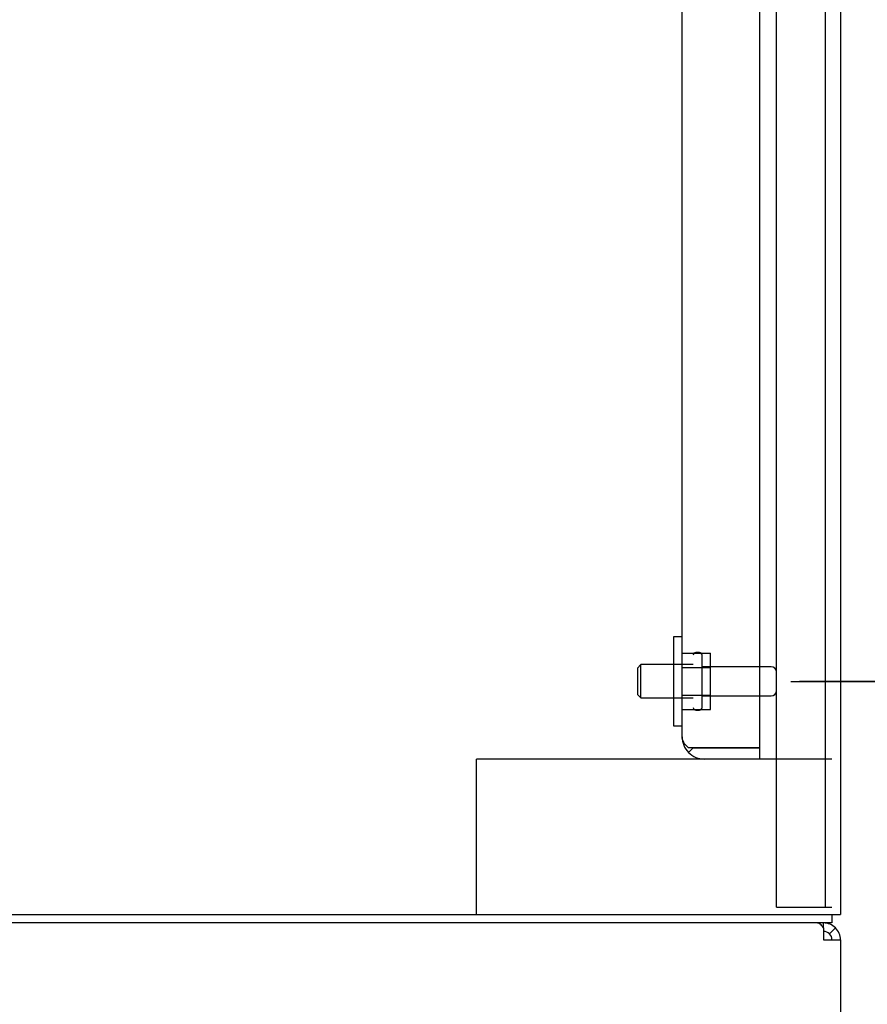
# Model space of a CAD drawing. Header units: inches. Extents: x 2 to 538, y -2 to 358.
# Tile 22 of 43: x 268 to 278, y 147 to 158. Entities that reach past the tile are written whole.
import ezdxf
from ezdxf.enums import TextEntityAlignment as Align
from ezdxf.lldxf.tags import DXFTag

# ---------------------------------------------------------------- set-up
doc = ezdxf.new("R2010")
doc.units = ezdxf.units.IN
doc.header["$MEASUREMENT"] = 0
for name, color, linetype in [('COM43135', 7, 'Continuous'), ('COM50521', 7, 'Continuous'), ('COM54928-3', 7, 'Continuous'), ('COM55702-64', 7, 'Continuous'), ('COM71156-3', 7, 'Continuous'), ('COM71159-5', 7, 'Continuous'), ('Default', 7, 'Continuous'), ('NTS166105', 7, 'Continuous'), ('STD26094', 7, 'Continuous'), ('WAF25059', 7, 'Continuous')]:
    doc.layers.add(name, color=color, linetype=linetype)
doc.styles.add('SEACAD_Times_New_Roman', font='times.ttf')
tags = doc.linetypes.add('HIDDEN2', pattern=[0.1875, 0.125, -0.0625]).pattern_tags.tags
tags[6:7] = [DXFTag(74, 4), DXFTag(75, 0), DXFTag(340, '0'), DXFTag(46, 0.0), DXFTag(50, 0.0), DXFTag(44, 0.0), DXFTag(45, 0.0)]
tags[4:5] = [DXFTag(74, 4), DXFTag(75, 0), DXFTag(340, '0'), DXFTag(46, 0.0), DXFTag(50, 0.0), DXFTag(44, 0.0), DXFTag(45, 0.0)]
doc.dimstyles.new('HAMMOND_(STH_-_540x360)', dxfattribs={"dimtxt": 2, "dimasz": 2.5, "dimexe": 1, "dimexo": 1, "dimgap": 0.5, "dimtad": 0, "dimtih": 1, "dimtoh": 1, "dimzin": 0, "dimdsep": 46, "dimtxsty": 'SEACAD_Times_New_Roman', "dimblk1": '_SE_FILLED', "dimblk2": '_SE_FILLED', "dimsah": 1, "dimcen": 1, "dimadec": 0, "dimazin": 0, "dimtfac": 0.8, "dimtofl": 0, "dimtmove": 0, "dimatfit": 3, "dimfxl": 0, "dimtolj": 1, "dimtzin": 0, "dimarcsym": 0})

# ---------------------------------------------------------------- blocks, each defined once
blk = doc.blocks.new('SE2')
at = {"layer": 'COM43135', "color": 7, "linetype": 'HIDDEN2'}
for p, q in [((276.573, 150.009), (276.573, 217.759)), ((275.698, 150.134), (275.698, 217.634)), ((275.698, 150.134), (275.698, 150.134)), ((275.698, 150.134), (275.698, 150.134)), ((275.821, 150.009), (275.77, 149.959)), ((275.948, 150.009), (275.77, 150.009)), ((275.821, 150.009), (275.948, 150.009)), ((275.948, 150.009), (275.948, 150.009)), ((276.573, 150.009), (275.948, 150.009)), ((275.948, 150.009), (276.573, 150.009)), ((276.573, 149.884), (276.573, 150.009)), ((276.573, 149.884), (275.948, 149.884))]:
    blk.add_line(p, q, dxfattribs=at)
for start, end in [(180, 180.0436), (180.1219, 224.5601), (224.5601, 270)]:
    blk.add_arc((275.948, 150.134), 0.25, start, end, dxfattribs=at)
blk.add_open_spline([(275.77, 150.009), (275.747, 150.03), (275.729, 150.051), (275.704, 150.093), (275.698, 150.113), (275.698, 150.134)], degree=3, knots=[0, 0, 0, 0, 0.5, 0.5, 1, 1, 1, 1], dxfattribs=at)
at = {"layer": 'COM50521', "color": 7, "linetype": 'HIDDEN2'}
for p, q in [((273.528, 149.884), (273.385, 149.884)), ((273.385, 148.134), (273.385, 149.884)), ((275.948, 149.884), (273.528, 149.884)), ((277.385, 149.884), (276.573, 149.884))]:
    blk.add_line(p, q, dxfattribs=at)
at = {"layer": 'COM54928-3', "color": 7, "linetype": 'Continuous'}
for p, q in [((277.29, 147.984), (277.29, 148.039)), ((277.29, 147.984), (277.29, 147.849)), ((277.357, 147.916), (277.424, 147.984)), ((277.29, 147.849), (277.48, 147.849)), ((277.48, 147.849), (277.48, 136.134))]:
    blk.add_line(p, q, dxfattribs=at)
for radius, start, end in [(0.19, 45, 90), (0.19, 0, 45), (0.095, 45, 90), (0.095, 0, 45)]:
    blk.add_arc((277.29, 147.849), radius, start, end, dxfattribs=at)
blk.add_open_spline([(277.29, 147.984), (277.278, 148.001), (277.265, 148.015), (277.24, 148.034), (277.228, 148.039), (277.215, 148.039)], degree=3, knots=[0, 0, 0, 0, 0.5, 0.5, 1, 1, 1, 1], dxfattribs=at)
at = {"layer": 'COM55702-64', "color": 7, "linetype": 'HIDDEN2'}
for p, q in [((276.76, 148.216), (276.76, 219.966)), ((277.313, 148.216), (277.313, 219.966)), ((276.76, 148.216), (276.947, 148.216)), ((276.947, 148.216), (277.197, 148.216)), ((277.197, 148.216), (277.313, 148.216)), ((277.313, 148.216), (277.385, 148.216))]:
    blk.add_line(p, q, dxfattribs=at)
at = {"layer": 'COM71156-3', "color": 7, "linetype": 'Continuous'}
for p, q in [((277.385, 148.134), (277.385, 148.039)), ((277.385, 148.039), (264.982, 148.039))]:
    blk.add_line(p, q, dxfattribs=at)
at = {"layer": 'COM71159-5', "color": 7, "linetype": 'Continuous'}
for p, q in [((277.48, 220.069), (277.48, 148.134)), ((264.887, 148.134), (277.29, 148.134)), ((277.29, 148.134), (277.48, 148.134))]:
    blk.add_line(p, q, dxfattribs=at)
at = {"layer": 'NTS166105', "color": 7, "linetype": 'HIDDEN2'}
for p, q in [((275.698, 151.075), (276.018, 151.075)), ((276.018, 150.914), (276.018, 151.075)), ((275.698, 150.914), (276.018, 150.914)), ((276.018, 150.605), (276.018, 150.914)), ((275.698, 150.605), (276.018, 150.605)), ((276.018, 150.443), (276.018, 150.605)), ((275.698, 150.443), (276.018, 150.443))]:
    blk.add_line(p, q, dxfattribs=at)
at = {"layer": 'STD26094', "color": 7, "linetype": 'HIDDEN2'}
for p, q in [((275.893, 151.084), (275.853, 151.084)), ((275.923, 150.464), (275.923, 151.054)), ((275.235, 150.947), (275.198, 150.909)), ((275.198, 150.909), (275.198, 150.609)), ((275.235, 150.572), (275.235, 150.947)), ((275.823, 150.947), (275.235, 150.947)), ((276.7, 150.924), (275.923, 150.924)), ((275.198, 150.609), (275.235, 150.572)), ((275.235, 150.572), (275.823, 150.572)), ((275.923, 150.594), (276.7, 150.594)), ((275.853, 150.434), (275.893, 150.434))]:
    blk.add_line(p, q, dxfattribs=at)
for centre, radius, start, end in [((275.853, 151.054), 0.03, 90, 180), ((275.893, 151.054), 0.03, 0, 90), ((276.7, 150.864), 0.06, 0, 90), ((276.7, 150.654), 0.06, 270, 0), ((275.853, 150.464), 0.03, 180, 270), ((275.893, 150.464), 0.03, 270, 0)]:
    blk.add_arc(centre, radius, start, end, dxfattribs=at)
at = {"layer": 'WAF25059', "color": 7, "linetype": 'HIDDEN2'}
for p, q in [((275.602, 151.259), (275.602, 150.259)), ((275.698, 151.259), (275.602, 151.259)), ((275.602, 150.259), (275.698, 150.259))]:
    blk.add_line(p, q, dxfattribs=at)
blk = doc.blocks.new('DMBLK3692')
at = {"layer": 'Default', "linetype": 'Continuous'}
for points in [[(284.249, 181.384), (283.832, 183.884), (283.416, 181.384)], [(284.249, 153.259), (283.416, 153.259), (283.832, 150.759)]]:
    blk.add_hatch(color=7, dxfattribs=at).paths.add_polyline_path(points)
at = {"layer": 'Default', "color": 7, "linetype": 'Continuous'}
for p, q in [((276.923, 183.884), (284.832, 183.884)), ((283.832, 169.022), (283.832, 183.884)), ((283.832, 150.759), (283.832, 166.322)), ((276.923, 150.759), (284.832, 150.759))]:
    blk.add_line(p, q, dxfattribs=at)
at = {"layer": 'Default', "color": 7, "linetype": 'Continuous', "style": 'SEACAD_Times_New_Roman'}
blk.add_text('33.13', height=2, dxfattribs=at).set_placement((280.42, 168.322), align=Align.TOP_LEFT)
blk = doc.blocks.new('_SE_FILLED')
at = {"color": 0}
blk.add_line((0, 0), (-1, 0), dxfattribs=at)
blk.add_solid([(0, 0), (-1, -0.1665), (-1, 0.1665), (0, 0)], dxfattribs=at)
blk = doc.blocks.new('DMBLK3715')
at = {"layer": 'Default', "linetype": 'Continuous'}
for points in [[(284.249, 153.26), (283.416, 153.26), (283.832, 150.76)], [(284.249, 145.634), (283.832, 148.134), (283.416, 145.634)]]:
    blk.add_hatch(color=7, dxfattribs=at).paths.add_polyline_path(points)
at = {"layer": 'Default', "color": 7, "linetype": 'Continuous'}
for p, q in [((283.832, 150.76), (283.832, 155.76)), ((277.018, 150.76), (284.832, 150.76)), ((278.385, 148.134), (284.832, 148.134)), ((283.832, 143.134), (283.832, 148.134))]:
    blk.add_line(p, q, dxfattribs=at)
at = {"layer": 'Default', "color": 7, "linetype": 'Continuous', "style": 'SEACAD_Times_New_Roman'}
for s, p in [('I/S', (285.457, 150.447)), ('2.63', (278.748, 150.447))]:
    blk.add_text(s, height=2, dxfattribs=at).set_placement(p, align=Align.TOP_LEFT)

msp = doc.modelspace()

# ---------------------------------------------------------------- block references
at = {"layer": 'Default'}
msp.add_blockref('SE2', (0, 0), dxfattribs=at)

# ---------------------------------------------------------------- dimensions: what is measured, and where the dimension line sits
at = {"layer": 'Default', "color": 7, "linetype": 'Continuous'}
for base, p1, p2, text, picture, middle, dimtype in [((283.832349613, 150.759265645), (275.922971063, 150.759265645), (275.922971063, 183.884265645), '\\A1;<>', 'DMBLK3692', (283.832349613, 167.321765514), 161), ((283.832, 150.76), (277.385, 148.134), (276.018, 150.76), '\\A1;<> I/S', 'DMBLK3715', (283.832, 149.447), 160)]:
    dim = msp.add_linear_dim(base=base, p1=p1, p2=p2, angle=90, text=text, dimstyle='HAMMOND_(STH_-_540x360)', dxfattribs=at)
    dim.commit()
    dim.dimension.update_dxf_attribs({"geometry": picture, "text_midpoint": middle, "dimtype": dimtype})

doc.saveas('drawing.dxf')
